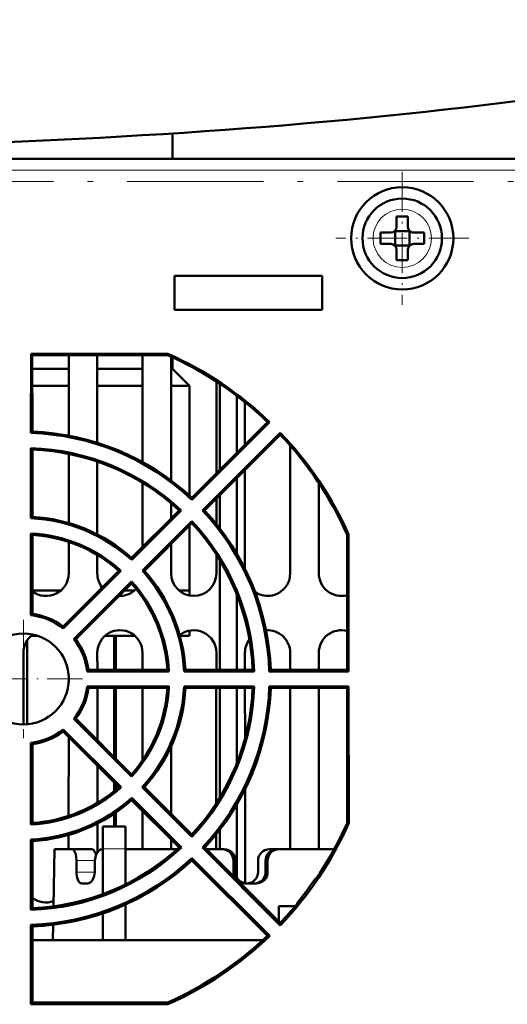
# Model space of a CAD drawing. Extents: x -1768 to 2122, y -1862 to 865.
# Tile 5 of 63: x -78 to -35, y -1656 to -1569. Entities that reach past the tile are written whole.
import ezdxf

# ---------------------------------------------------------------- set-up
doc = ezdxf.new("R2010")
doc.units = 0
doc.linetypes.add('DASHDOT', pattern=[18.5, 12, -3, 0.5, -3])

msp = doc.modelspace()

# ---------------------------------------------------------------- linework, layer by layer
at = {"color": 7, "lineweight": 50}
for p, q in [((-64.435, -1581.17), (-64.435, -1578.938)), ((-3.21, -1581.17), (-211.089, -1581.17)), ((29.94, -1581.17), (-211.081, -1581.17)), ((-44.71, -1586.248), (-44.71, -1587.17)), ((-43.71, -1586.248), (-43.71, -1587.17)), ((-46.132, -1587.67), (-45.21, -1587.67)), ((-44.846, -1587.534), (-44.857, -1587.523)), ((-43.575, -1587.534), (-44.846, -1587.534)), ((-44.846, -1587.534), (-44.846, -1588.805)), ((-43.575, -1587.534), (-43.564, -1587.523)), ((-43.575, -1587.534), (-43.575, -1588.805)), ((-42.288, -1587.67), (-43.21, -1587.67)), ((-46.132, -1588.67), (-45.21, -1588.67)), ((-44.846, -1588.805), (-44.857, -1588.816)), ((-44.846, -1588.805), (-43.575, -1588.805)), ((-43.575, -1588.805), (-43.564, -1588.816)), ((-42.288, -1588.67), (-43.21, -1588.67)), ((-44.71, -1590.091), (-44.71, -1589.17)), ((-43.71, -1590.091), (-43.71, -1589.17)), ((-64.271, -1591.47), (-64.271, -1594.47)), ((-51.271, -1591.47), (-64.271, -1591.47)), ((-51.271, -1594.47), (-51.271, -1591.47)), ((-64.271, -1594.47), (-51.271, -1594.47)), ((-76.902, -1605.312), (-76.9, -1598.34)), ((-76.9, -1598.34), (-76.784, -1598.457)), ((-76.9, -1598.34), (-64.847, -1598.34)), ((-64.872, -1598.457), (-76.784, -1598.457)), ((-76.781, -1605.195), (-76.784, -1598.457)), ((-73.569, -1598.457), (-73.572, -1605.55)), ((-71.069, -1606.173), (-71.073, -1598.457)), ((-67.069, -1598.457), (-67.073, -1607.875)), ((-64.847, -1598.34), (-64.872, -1598.457)), ((-64.568, -1609.484), (-64.572, -1598.592)), ((-64.435, -1599.67), (-64.435, -1598.655)), ((-73.569, -1599.67), (-76.783, -1599.67)), ((-67.069, -1599.67), (-71.072, -1599.67)), ((-64.435, -1599.67), (-64.572, -1599.67)), ((-64.435, -1599.67), (-62.935, -1601.17)), ((-73.57, -1601.17), (-76.783, -1601.17)), ((-67.07, -1601.17), (-71.071, -1601.17)), ((-62.935, -1601.17), (-64.571, -1601.17)), ((-62.935, -1610.825), (-62.935, -1601.17)), ((-60.57, -1600.794), (-60.573, -1608.855)), ((-60.271, -1600.991), (-60.271, -1608.552)), ((-58.771, -1602.055), (-58.771, -1607.053)), ((-58.069, -1606.352), (-58.071, -1602.599)), ((-56.066, -1604.349), (-62.731, -1611.012)), ((-55.894, -1604.347), (-62.729, -1611.185)), ((-55.894, -1604.347), (-56.066, -1604.349)), ((-76.781, -1605.195), (-76.902, -1605.312)), ((-61.786, -1612.128), (-54.948, -1605.292)), ((-61.613, -1612.13), (-54.95, -1605.465)), ((-54.948, -1605.292), (-54.95, -1605.465)), ((-54.072, -1606.429), (-54.077, -1617.67)), ((-76.905, -1612.819), (-76.903, -1606.648)), ((-76.781, -1606.775), (-76.903, -1606.648)), ((-76.779, -1612.7), (-76.781, -1606.775)), ((-73.573, -1607.159), (-73.575, -1613.248)), ((-71.065, -1614.244), (-71.068, -1607.834)), ((-58.064, -1617.253), (-58.068, -1608.584)), ((-67.074, -1609.7), (-67.076, -1615.355)), ((-58.771, -1609.287), (-58.771, -1615.948)), ((-51.564, -1617.67), (-51.567, -1609.711)), ((-64.566, -1612.846), (-64.567, -1611.5)), ((-62.731, -1611.012), (-62.729, -1611.185)), ((-60.574, -1611.092), (-60.575, -1613.33)), ((-60.271, -1610.788), (-60.271, -1613.719)), ((-63.851, -1612.131), (-68.04, -1616.318)), ((-63.671, -1612.128), (-68.036, -1616.494)), ((-63.851, -1612.131), (-63.671, -1612.128)), ((-61.613, -1612.13), (-61.786, -1612.128)), ((-76.779, -1612.7), (-76.905, -1612.819)), ((-67.096, -1617.435), (-62.729, -1613.07)), ((-66.919, -1617.439), (-62.732, -1613.251)), ((-62.732, -1613.251), (-62.729, -1613.07)), ((-76.907, -1621.345), (-76.905, -1614.152)), ((-76.779, -1614.286), (-76.905, -1614.152)), ((-62.935, -1619.17), (-62.935, -1613.453)), ((-76.777, -1621.23), (-76.779, -1614.286)), ((-73.576, -1614.906), (-73.577, -1617.67)), ((-64.564, -1617.67), (-64.565, -1615.084)), ((-49.066, -1626.174), (-49.062, -1614.272)), ((-48.936, -1614.245), (-49.062, -1614.272)), ((-48.936, -1614.245), (-48.932, -1626.308)), ((-71.064, -1617.67), (-71.065, -1616.054)), ((-68.04, -1616.318), (-68.036, -1616.494)), ((-60.577, -1616.036), (-60.577, -1617.67)), ((-60.271, -1616.527), (-60.271, -1626.174)), ((-69.163, -1617.441), (-74.074, -1622.349)), ((-68.977, -1617.436), (-74.063, -1622.524)), ((-69.163, -1617.441), (-68.977, -1617.436)), ((-66.919, -1617.439), (-67.096, -1617.435)), ((-73.125, -1623.462), (-68.037, -1618.375)), ((-72.95, -1623.473), (-68.042, -1618.563)), ((-68.042, -1618.563), (-68.037, -1618.375)), ((-76.777, -1619.17), (-74.259, -1619.17)), ((-74.259, -1619.17), (-76.777, -1619.17)), ((-70.632, -1618.908), (-70.679, -1618.845)), ((-68.649, -1619.17), (-67.759, -1619.17)), ((-67.759, -1619.17), (-68.649, -1619.17)), ((-63.882, -1619.17), (-62.935, -1619.17)), ((-62.935, -1619.17), (-63.882, -1619.17)), ((-62.935, -1619.17), (-62.935, -1619.628)), ((-69.071, -1619.662), (-69.14, -1619.661)), ((-58.771, -1619.563), (-58.771, -1626.174)), ((-76.777, -1621.23), (-76.907, -1621.345)), ((-74.074, -1622.349), (-74.063, -1622.524)), ((-62.935, -1622.712), (-62.935, -1623.17)), ((-77.231, -1623.571), (-77.231, -1630.956)), ((-76.322, -1623.17), (-76.879, -1623.17)), ((-72.95, -1623.473), (-73.125, -1623.462)), ((-67.762, -1623.17), (-70.379, -1623.17)), ((-69.587, -1626.175), (-69.587, -1623.17)), ((-69.435, -1623.17), (-69.435, -1626.175)), ((-62.935, -1623.17), (-63.79, -1623.17)), ((-57.678, -1623.495), (-57.668, -1623.482)), ((-77.558, -1630.97), (-77.561, -1624.67)), ((-71.06, -1626.174), (-71.061, -1624.67)), ((-67.081, -1624.67), (-67.081, -1626.174)), ((-60.581, -1624.67), (-60.581, -1626.174)), ((-58.06, -1626.174), (-58.061, -1624.67)), ((-54.081, -1624.67), (-54.081, -1626.174)), ((-51.56, -1626.174), (-51.561, -1624.67)), ((-71.83, -1626.174), (-71.948, -1626.308)), ((-64.75, -1626.308), (-71.948, -1626.308)), ((-64.891, -1626.174), (-71.83, -1626.174)), ((-64.891, -1626.174), (-64.75, -1626.308)), ((-63.297, -1626.174), (-63.424, -1626.308)), ((-57.243, -1626.308), (-63.424, -1626.308)), ((-57.382, -1626.174), (-63.297, -1626.174)), ((-57.382, -1626.174), (-57.243, -1626.308)), ((-55.79, -1626.174), (-55.919, -1626.308)), ((-48.932, -1626.308), (-55.919, -1626.308)), ((-49.066, -1626.174), (-55.79, -1626.174)), ((-49.066, -1626.174), (-48.932, -1626.308)), ((-73.581, -1626.674), (-73.582, -1627.266)), ((-71.948, -1627.631), (-64.749, -1627.631)), ((-71.83, -1627.766), (-71.948, -1627.631)), ((-71.83, -1627.766), (-64.891, -1627.766)), ((-71.057, -1632.356), (-71.059, -1627.766)), ((-69.587, -1633.827), (-69.587, -1627.766)), ((-69.435, -1627.766), (-69.435, -1633.979)), ((-67.082, -1627.766), (-67.085, -1634.139)), ((-64.891, -1627.766), (-64.749, -1627.631)), ((-63.425, -1627.631), (-57.243, -1627.631)), ((-63.297, -1627.766), (-63.425, -1627.631)), ((-63.297, -1627.766), (-57.382, -1627.766)), ((-60.582, -1627.766), (-60.587, -1637.907)), ((-60.271, -1627.766), (-60.271, -1637.4)), ((-58.771, -1627.766), (-58.771, -1634.364)), ((-58.057, -1632.202), (-58.059, -1627.766)), ((-57.382, -1627.766), (-57.243, -1627.631)), ((-55.919, -1627.631), (-48.932, -1627.631)), ((-55.789, -1627.766), (-55.919, -1627.631)), ((-55.789, -1627.766), (-49.066, -1627.766)), ((-54.082, -1627.766), (-54.088, -1641.97)), ((-51.553, -1641.969), (-51.559, -1627.766)), ((-49.07, -1639.666), (-49.066, -1627.766)), ((-49.066, -1627.766), (-48.932, -1627.631)), ((-48.932, -1627.631), (-48.928, -1639.696)), ((-72.947, -1630.466), (-73.128, -1630.478)), ((-68.037, -1635.572), (-73.128, -1630.478)), ((-68.042, -1635.369), (-72.947, -1630.466)), ((-74.074, -1631.593), (-74.062, -1631.412)), ((-74.062, -1631.412), (-68.968, -1636.504)), ((-74.074, -1631.593), (-69.172, -1636.498)), ((-73.584, -1632.084), (-73.587, -1639.029)), ((-76.913, -1639.795), (-76.911, -1632.591)), ((-76.773, -1632.712), (-76.911, -1632.591)), ((-76.771, -1639.645), (-76.773, -1632.712)), ((-64.554, -1638.856), (-64.557, -1632.891)), ((-71.055, -1637.872), (-71.056, -1634.613)), ((-68.042, -1635.369), (-68.037, -1635.572)), ((-69.587, -1636.848), (-69.587, -1636.084)), ((-69.435, -1636.236), (-69.435, -1636.723)), ((-69.172, -1636.498), (-68.968, -1636.504)), ((-66.911, -1636.5), (-67.104, -1636.505)), ((-62.729, -1640.882), (-67.104, -1636.505)), ((-62.733, -1640.676), (-66.911, -1636.5)), ((-58.051, -1644.67), (-58.055, -1636.682)), ((-68.04, -1637.63), (-68.035, -1637.436)), ((-68.04, -1637.63), (-63.864, -1641.808)), ((-68.035, -1637.436), (-63.658, -1641.811)), ((-58.771, -1638.004), (-58.771, -1644.469)), ((-69.587, -1639.97), (-69.587, -1638.832)), ((-69.435, -1638.729), (-69.435, -1639.97)), ((-67.087, -1638.584), (-67.088, -1641.97)), ((-76.771, -1639.645), (-76.913, -1639.795)), ((-71.053, -1642.216), (-71.054, -1639.698)), ((-70.571, -1639.969), (-70.571, -1641.931)), ((-68.571, -1639.969), (-70.571, -1639.969)), ((-68.571, -1639.969), (-70.571, -1639.969)), ((-68.571, -1641.931), (-68.571, -1639.969)), ((-60.271, -1640.234), (-60.271, -1641.97)), ((-48.928, -1639.696), (-49.07, -1639.666)), ((-73.588, -1640.704), (-73.588, -1641.97)), ((-62.733, -1640.676), (-62.729, -1640.882)), ((-60.588, -1640.638), (-60.588, -1641.97)), ((-76.915, -1647.303), (-76.913, -1641.112)), ((-76.771, -1641.247), (-76.913, -1641.112)), ((-76.769, -1647.152), (-76.771, -1641.247)), ((-74.914, -1646.992), (-74.826, -1641.969)), ((-73.313, -1641.969), (-74.826, -1641.969)), ((-73.313, -1641.969), (-71.535, -1641.969)), ((-70.571, -1641.969), (-70.629, -1641.969)), ((-70.571, -1645.916), (-70.571, -1641.931)), ((-68.571, -1641.931), (-68.571, -1645.052)), ((-64.042, -1641.969), (-68.571, -1641.969)), ((-64.553, -1641.969), (-64.553, -1641.119)), ((-63.864, -1641.808), (-63.658, -1641.811)), ((-61.6, -1641.808), (-61.799, -1641.812)), ((-54.948, -1648.666), (-61.799, -1641.812)), ((-54.95, -1648.455), (-61.6, -1641.808)), ((-60.068, -1641.969), (-61.439, -1641.969)), ((-59.894, -1641.969), (-60.068, -1641.969)), ((-55.908, -1641.969), (-55.248, -1641.969)), ((-55.248, -1641.969), (-55.073, -1641.969)), ((-50.213, -1641.969), (-55.073, -1641.969)), ((-62.732, -1642.941), (-62.728, -1642.741)), ((-62.728, -1642.741), (-55.874, -1649.592)), ((-72.892, -1642.969), (-72.908, -1643.969)), ((-71.274, -1642.969), (-71.288, -1643.969)), ((-62.732, -1642.941), (-56.085, -1649.59)), ((-59.078, -1643.969), (-59.076, -1642.969)), ((-58.902, -1642.969), (-58.903, -1643.969)), ((-58.902, -1642.969), (-58.903, -1643.969)), ((-56.904, -1642.969), (-56.904, -1643.969)), ((-56.239, -1642.969), (-56.238, -1643.969)), ((-56.065, -1642.969), (-56.064, -1643.969)), ((-51.871, -1644.658), (-51.871, -1644.557)), ((-71.888, -1644.969), (-72.436, -1644.969)), ((-57.571, -1644.969), (-58.08, -1644.969)), ((-57.061, -1644.969), (-57.571, -1644.969)), ((-76.769, -1647.152), (-76.915, -1647.303)), ((-68.571, -1646.827), (-68.571, -1649.969)), ((-55.071, -1648.335), (-55.071, -1646.969)), ((-55.071, -1646.969), (-53.626, -1646.969)), ((-53.471, -1646.782), (-53.471, -1646.692)), ((-70.571, -1649.969), (-70.571, -1647.617)), ((-76.918, -1655.617), (-76.915, -1648.615)), ((-76.768, -1648.757), (-76.915, -1648.615)), ((-76.766, -1655.465), (-76.768, -1648.757)), ((-74.966, -1649.969), (-74.942, -1648.613)), ((-54.948, -1648.666), (-54.95, -1648.455)), ((-55.874, -1649.592), (-56.085, -1649.59)), ((-76.768, -1649.969), (-70.571, -1649.969)), ((-70.571, -1649.969), (-76.768, -1649.969)), ((-70.571, -1649.969), (-68.571, -1649.969)), ((-68.571, -1649.969), (-56.493, -1649.969)), ((-56.493, -1649.969), (-68.571, -1649.969)), ((-76.918, -1655.617), (-76.766, -1655.465)), ((-64.843, -1655.617), (-76.918, -1655.617)), ((-76.766, -1655.465), (-64.875, -1655.465)), ((-64.843, -1655.617), (-64.875, -1655.465))]:
    msp.add_line(p, q, dxfattribs=at)
at = {"color": 7, "lineweight": 18}
for p, q in [((29.94, -1582.161), (-211.081, -1582.161)), ((-68.571, -1641.931), (-70.571, -1641.931)), ((-72.892, -1642.969), (-71.274, -1642.969)), ((-58.902, -1642.969), (-59.076, -1642.969)), ((-56.239, -1642.969), (-56.065, -1642.969)), ((-72.908, -1643.969), (-71.288, -1643.969)), ((-59.078, -1643.969), (-58.903, -1643.969)), ((-56.238, -1643.969), (-56.064, -1643.969))]:
    msp.add_line(p, q, dxfattribs=at)
at = {"color": 7, "linetype": 'DASHDOT', "lineweight": 18, "ltscale": 0.292499}
msp.add_line((-44.21, -1582.32), (-44.21, -1594.02), dxfattribs=at)
at = {"color": 7, "linetype": 'DASHDOT', "lineweight": 18}
msp.add_line((17.578, -1583.17), (-231.877, -1583.17), dxfattribs=at)
at = {"color": 7, "linetype": 'DASHDOT', "lineweight": 18, "ltscale": 0.2925}
msp.add_line((-38.36, -1588.17), (-50.06, -1588.17), dxfattribs=at)
at = {"color": 7, "linetype": 'DASHDOT', "lineweight": 18, "ltscale": 0.260001}
msp.add_line((-77.571, -1621.77), (-77.571, -1632.17), dxfattribs=at)
at = {"color": 7, "linetype": 'DASHDOT', "lineweight": 18, "ltscale": 0.26}
msp.add_line((-72.371, -1626.97), (-82.771, -1626.97), dxfattribs=at)
at = {"color": 7, "lineweight": 50}
for points in [[(-72.892, -1642.969), (-72.91, -1642.661), (-72.967, -1642.391), (-73.066, -1642.159), (-73.141, -1642.058), (-73.225, -1641.993), (-73.313, -1641.969)], [(-71.535, -1641.969), (-71.452, -1641.991), (-71.372, -1642.052), (-71.298, -1642.148), (-71.177, -1642.446)], [(-71.31, -1642.129), (-71.38, -1642.043), (-71.457, -1641.988), (-71.535, -1641.969)], [(-71.535, -1641.969), (-71.452, -1641.991), (-71.372, -1642.052), (-71.298, -1642.148), (-71.177, -1642.446)], [(-71.31, -1642.129), (-71.38, -1642.043), (-71.457, -1641.988), (-71.535, -1641.969)], [(-70.629, -1641.969), (-70.832, -1642.02), (-71.008, -1642.16), (-71.151, -1642.386), (-71.264, -1642.807), (-71.274, -1642.969)], [(-71.17, -1642.43), (-71.091, -1642.273), (-70.94, -1642.093), (-70.756, -1641.989), (-70.629, -1641.969)], [(-71.097, -1642.283), (-70.956, -1642.107), (-70.785, -1641.999), (-70.629, -1641.969)], [(-70.869, -1642.041), (-71.074, -1642.247), (-71.177, -1642.447)], [(-72.436, -1644.969), (-72.592, -1644.92), (-72.724, -1644.781), (-72.848, -1644.489), (-72.904, -1644.133), (-72.908, -1643.969)], [(-71.288, -1643.969), (-71.339, -1644.348), (-71.476, -1644.679), (-71.628, -1644.863), (-71.807, -1644.959), (-71.888, -1644.969)]]:
    msp.add_lwpolyline(points, dxfattribs=at)
for centre, radius in [((-44.21, -1588.17), 4.5), ((-44.21, -1588.17), 3.5), ((-77.571, -1626.97), 4)]:
    msp.add_circle(centre, radius, dxfattribs=at)
at = {"color": 7, "lineweight": 18}
msp.add_circle((-44.21, -1588.17), 2.571, dxfattribs=at)
at = {"color": 7, "lineweight": 50}
for centre, radius, start, end in [((-44.212, -1603.247), 17.007, 89.99317, 91.67791), ((-44.21, -1603.377), 17.137, 88.32848, 90.00043), ((-45.21, -1587.17), 0.5, 270, 0), ((-43.21, -1587.17), 0.5, 179.99999, 270), ((-29.134, -1588.167), 17.005, 178.32201, 180.00691), ((-29.134, -1588.172), 17.005, 179.99309, 181.67799), ((-59.416, -1588.17), 17.135, 358.3286, 1.67286), ((-45.21, -1589.17), 0.5, 0, 90), ((-43.21, -1589.17), 0.5, 90, 179.99999), ((-44.212, -1573.092), 17.007, 268.32209, 270.00683), ((-44.21, -1572.962), 17.137, 269.99957, 271.67152), ((-77.571, -1626.96), 31.204, 46.43621, 65.9861), ((-77.571, -1626.979), 31.338, 46.23478, 66.04573), ((-77.571, -1626.963), 21.662, 46.75079, 88.23211), ((-77.571, -1626.976), 21.796, 47.09178, 87.9252), ((-77.571, -1626.96), 31.204, 23.99272, 43.53846), ((-77.571, -1626.979), 31.338, 23.97544, 43.79044), ((-77.571, -1626.976), 20.338, 46.88944, 88.1182), ((-77.571, -1626.964), 20.204, 47.23192, 87.76031), ((-77.571, -1626.963), 21.662, 1.73348, 43.22526), ((-77.571, -1626.976), 21.796, 2.10905, 42.932), ((-77.571, -1626.965), 14.162, 47.67856, 87.30454), ((-77.571, -1626.974), 14.296, 48.19017, 86.82665), ((-77.571, -1626.963), 20.204, 2.23895, 42.74235), ((-77.571, -1626.976), 20.338, 1.88238, 43.13607), ((-77.571, -1626.974), 12.838, 47.9796, 87.02828), ((-77.571, -1626.966), 12.704, 48.56545, 86.42665), ((-75.571, -1617.669), 1.993, 232.74175, 359.97392), ((-69.071, -1617.669), 1.993, 180.02621, 216.18445), ((-77.571, -1626.965), 14.162, 2.66133, 42.29788), ((-77.571, -1626.974), 14.296, 3.20735, 41.83321), ((-62.571, -1617.669), 1.993, 180.02621, 359.97396), ((-56.071, -1617.669), 1.993, 236.99738, 359.97391), ((-49.571, -1617.669), 1.993, 180.02621, 284.72248), ((-77.571, -1626.966), 12.704, 3.57235, 41.40838), ((-77.571, -1626.974), 12.838, 2.97265, 42.0464), ((-69.071, -1617.669), 1.993, 269.99996, 316.12784), ((-77.571, -1626.968), 5.662, 51.71279, 83.27112), ((-77.571, -1626.971), 5.796, 52.88981, 82.12605), ((-69.071, -1624.669), 1.99, 359.97386, 180.02598), ((-62.571, -1624.669), 1.99, 359.97386, 128.4213), ((-56.071, -1624.669), 1.99, 359.97386, 93.78366), ((-49.571, -1624.669), 1.99, 75.28183, 180.02606), ((-75.571, -1624.669), 1.99, 125.92458, 180.02613), ((-77.571, -1626.968), 5.662, 6.69589, 38.26526), ((-77.571, -1626.971), 5.796, 7.90661, 37.13169), ((-56.071, -1624.669), 1.99, 143.86804, 180.02614), ((-77.571, -1626.968), 5.662, 321.6881, 353.27306), ((-77.571, -1626.971), 5.796, 322.9145, 352.1238), ((-77.571, -1626.966), 12.704, 318.59014, 356.39058), ((-77.571, -1626.974), 12.838, 317.95492, 357.06412), ((-77.571, -1626.965), 14.162, 317.65386, 357.30535), ((-77.571, -1626.974), 14.296, 318.21487, 356.82571), ((-77.571, -1626.963), 20.204, 317.25662, 357.72468), ((-77.571, -1626.976), 20.338, 316.86475, 358.15369), ((-77.571, -1626.963), 21.662, 316.72609, 358.23265), ((-77.571, -1626.976), 21.796, 317.11647, 357.92458), ((-77.571, -1626.968), 5.662, 276.69396, 308.28995), ((-77.571, -1626.971), 5.796, 277.90887, 307.107), ((-77.571, -1626.974), 12.838, 272.9368, 312.07108), ((-77.571, -1626.966), 12.704, 273.6084, 311.38368), ((-77.571, -1626.965), 14.162, 272.66053, 312.32258), ((-77.571, -1626.974), 14.296, 273.20831, 311.80852), ((-77.571, -1626.979), 31.338, 316.21009, 336.05949), ((-77.571, -1626.96), 31.204, 325.44725, 335.9724), ((-77.571, -1626.976), 20.338, 271.84689, 313.16075), ((-77.571, -1626.963), 20.204, 272.27457, 312.71766), ((-60.072, -1642.965), 0.996, 359.74119, 89.75314), ((-59.898, -1642.965), 0.996, 359.74393, 89.72897), ((-59.898, -1642.965), 0.996, 359.74393, 89.72897), ((-55.906, -1642.968), 0.999, 90.10674, 180.09324), ((-55.907, -1642.966), 0.996, 90.03913, 134.56602), ((-55.243, -1642.965), 0.996, 90.26499, 180.26241), ((-55.069, -1642.965), 0.996, 90.24622, 180.25941), ((-77.571, -1626.963), 21.662, 271.73295, 313.24996), ((-77.571, -1626.976), 21.796, 272.10969, 312.90731), ((-58.076, -1643.971), 1.001, 179.89748, 208.81527), ((-57.906, -1643.973), 0.997, 179.8029, 270.04338), ((-57.906, -1643.973), 0.997, 179.8029, 270.04338), ((-57.903, -1643.971), 0.999, 289.41508, 0.05877), ((-57.235, -1643.973), 0.996, 269.95034, 0.2032), ((-57.06, -1643.973), 0.996, 269.96857, 0.20648), ((-77.571, -1626.964), 31.145, 320.69653, 325.6062), ((-58.081, -1643.972), 0.998, 241.2307, 270.02409), ((-56.071, -1644.669), 1.981, 180.02621, 188.51096), ((-57.903, -1643.968), 1.002, 269.993, 289.39113), ((-75.571, -1644.669), 1.981, 232.76892, 289.59942), ((-77.572, -1626.958), 31.207, 316.46101, 320.56338), ((-77.571, -1626.96), 31.204, 294.00647, 313.51377), ((-77.571, -1626.979), 31.338, 293.96169, 313.81514)]:
    msp.add_arc(centre, radius, start, end, dxfattribs=at)
msp.add_ellipse((-103.443, -1550.537), major_axis=(136.745, 0), ratio=0.216699, start_param=3.810933, end_param=5.613845, dxfattribs=at)

doc.saveas('drawing.dxf')
